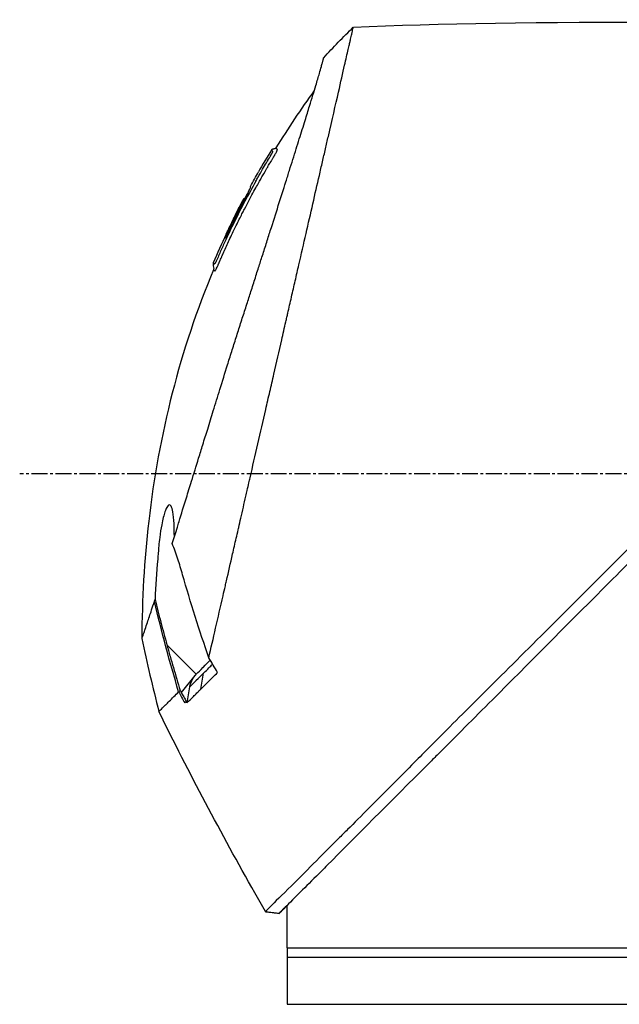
# Model space of a CAD drawing. Header units: millimetres. Extents: x 0 to 5219, y 0 to 2970.
# Tile 118 of 232: x 240 to 304, y 2064 to 2169. Entities that reach past the tile are written whole.
import ezdxf

# ---------------------------------------------------------------- set-up
doc = ezdxf.new("R2010")
doc.units = ezdxf.units.MM
doc.header["$LTSCALE"] = 0.2
doc.linetypes.add('CENTER2', pattern=[1.125, 0.75, -0.125, 0.125, -0.125])
doc.layers.add('02_Center Line', color=1, linetype='CENTER2')

# ---------------------------------------------------------------- blocks, each defined once
blk = doc.blocks.new('A$C9d85a397')
for p, q in [((-7.74, 1413.49), (-7.74, 1413.49)), ((-8.94, 1411.94), (-8.93, 1411.93)), ((-9.79, 1410.39), (-9.79, 1410.39)), ((-10.46, 1409.15), (-10.46, 1409.15)), ((-10.38, 1409.06), (-10.43, 1409.11)), ((-10.29, 1408.97), (-10.29, 1408.98)), ((-18.66, 1361.7), (-15.54, 1358.57)), ((-14.44, 1359.01), (-14.44, 1359.01)), ((-15.68, 1358.42), (-17.13, 1356.62)), ((-15.07, 1356.97), (-14.76, 1358.69)), ((-15.98, 1357.48), (-15.98, 1357.48)), ((-17.36, 1356.75), (-17.36, 1356.75)), ((-5.9, 1333), (-5.9, 1334)), ((-6.74, 1333.16), (-8.19, 1333.34)), ((-8.19, 1333.34), (-8.19, 1333.34)), ((-5.9, 1329.5), (-5.9, 1332.5)), ((-5.9, 1329.5), (84.1, 1329.5)), ((-5.9, 1329.5), (-5.9, 1323.5)), ((-5.9, 1328.5), (84.1, 1328.5)), ((-5.9, 1323.5), (84.1, 1323.5))]:
    blk.add_line(p, q)
at = {"extrusion": (0, 0, -1)}
for centre, major_axis, ratio, start_param, end_param in [((345.1, 1397.6), (366.09, -26.02), 0.042138, 3.488133, 3.909025), ((0.48, 1424.81), (7.47, 7.7), 0.120793, 4.50015, 4.924628), ((73.55, 1364.88), (45.52, 83.34), 1, 4.712389, 4.730948), ((73.55, 1364.88), (-47.06, -82.48), 1, 1.552239, 1.570796), ((48.79, 1343.69), (-61.32, 61.29), 0.000012, 6.229279, 6.245754), ((163.81, 1410.5), (44.19, -183.8), 1, 1.51817, 1.570796), ((2401.35, 2796.85), (765.25, 2704.52), 0.999799, 3.899585, 3.900232), ((9.64, 1382.72), (-29.02, -28.06), 0.006576, 0.377371, 0.391215), ((-22.59, 1353.11), (157.24, -287.66), 0.019111, 4.710355, 4.714425), ((10.44, 1381.83), (-29.37, -28.27), 0.004865, 5.887634, 5.901943), ((72.8, 1391.8), (-92.5, 175.69), 0.499327, 4.653394, 4.763255), ((331.93, 1528.58), (-133.4, 370.15), 0.996605, 4.537773, 4.543581)]:
    blk.add_ellipse(centre, major_axis=major_axis, ratio=ratio, start_param=start_param, end_param=end_param, dxfattribs=at)
for points, knots in [([(-14.21, 1360.31), (-13.74, 1362.33), (-13.24, 1364.52), (-12.62, 1367.25), (-12.53, 1367.6), (-12.41, 1368.14), (-12.37, 1368.32), (-12.11, 1369.47), (-11.91, 1370.35), (-11.56, 1371.86), (-11.43, 1372.45), (-11.23, 1373.31), (-11.16, 1373.62), (-11.07, 1374), (-11.05, 1374.08), (-10.96, 1374.48), (-10.88, 1374.82), (-10.63, 1375.92), (-10.45, 1376.7), (-10.22, 1377.69), (-10.18, 1377.89), (-10.07, 1378.37), (-10.01, 1378.64), (-9.91, 1379.08), (-9.86, 1379.26), (-9.28, 1381.81), (-8.72, 1384.25), (-8.01, 1387.34), (-7.87, 1387.97), (-7.58, 1389.22), (-7.44, 1389.83), (-7.02, 1391.67), (-6.75, 1392.88), (-6.39, 1394.41), (-6.32, 1394.73), (-6.17, 1395.37), (-6.1, 1395.69), (-5.99, 1396.18), (-5.95, 1396.33), (-5.88, 1396.64), (-5.85, 1396.79), (-5.69, 1397.5), (-5.55, 1398.07), (-5.36, 1398.94), (-5.29, 1399.23), (-5.16, 1399.81), (-5.09, 1400.09), (-4.89, 1400.95), (-4.77, 1401.52), (-4.38, 1403.19), (-4.13, 1404.3), (-3.63, 1406.46), (-3.39, 1407.52), (-2.92, 1409.59), (-2.69, 1410.59), (-2.35, 1412.05), (-2.24, 1412.53), (-2.03, 1413.47), (-1.92, 1413.93), (-1.71, 1414.83), (-1.61, 1415.28), (-1.11, 1417.45), (-0.75, 1419.02), (-0.19, 1421.48), (0.03, 1422.44), (0.36, 1423.9), (0.49, 1424.47), (0.65, 1425.14), (0.69, 1425.31), (0.74, 1425.55), (0.76, 1425.62), (0.8, 1425.82), (0.83, 1425.94), (0.9, 1426.25), (0.94, 1426.43), (1, 1426.7), (1.03, 1426.8), (1.06, 1426.92), (1.06, 1426.96), (1.09, 1427.09), (1.11, 1427.17), (1.14, 1427.28), (1.14, 1427.31), (1.14, 1427.31)], [0.000001, 0.000001, 0.000001, 0.000001, 0.87198, 0.87198, 0.998176, 0.998176, 1.064575, 1.064575, 1.41457, 1.41457, 1.596219, 1.596219, 1.693857, 1.693857, 1.719166, 1.719166, 1.837725, 1.837725, 2.111396, 2.111396, 2.182409, 2.182409, 2.276499, 2.276499, 2.337341, 2.337341, 3.162147, 3.162147, 3.373842, 3.373842, 3.579811, 3.579811, 3.984502, 3.984502, 4.09507, 4.09507, 4.202311, 4.202311, 4.255972, 4.255972, 4.304596, 4.304596, 4.486711, 4.486711, 4.581165, 4.581165, 4.673894, 4.673894, 4.859509, 4.859509, 5.231419, 5.231419, 5.60592, 5.60592, 5.979077, 5.979077, 6.165933, 6.165933, 6.351964, 6.351964, 6.539189, 6.539189, 7.288579, 7.288579, 7.860772, 7.860772, 8.290537, 8.290537, 8.451715, 8.451715, 8.522248, 8.522248, 8.654959, 8.654959, 8.889881, 8.889881, 9.06617, 9.06617, 9.132077, 9.132077, 9.362293, 9.362293, 9.592797, 9.592797, 9.592797, 9.592797]), ([(-18.09, 1372.45), (-18, 1372.73), (-17.91, 1373.02), (-17.74, 1373.59), (-17.64, 1373.89), (-17.49, 1374.38), (-17.43, 1374.58), (-17.12, 1375.6), (-16.86, 1376.44), (-16.41, 1377.88), (-16.23, 1378.47), (-15.8, 1379.86), (-15.55, 1380.68), (-15.14, 1381.98), (-15, 1382.46), (-14.68, 1383.5), (-14.5, 1384.05), (-14.13, 1385.26), (-13.93, 1385.91), (-13.5, 1387.31), (-13.27, 1388.06), (-12.76, 1389.69), (-12.5, 1390.56), (-12.15, 1391.66), (-12.08, 1391.88), (-11.86, 1392.6), (-11.7, 1393.1), (-11.38, 1394.09), (-11.23, 1394.59), (-10.91, 1395.58), (-10.75, 1396.08), (-10.43, 1397.06), (-10.27, 1397.56), (-9.97, 1398.48), (-9.82, 1398.95), (-9.6, 1399.65), (-9.52, 1399.9), (-9.28, 1400.64), (-9.13, 1401.12), (-8.84, 1402.03), (-8.7, 1402.46), (-8.41, 1403.36), (-8.26, 1403.84), (-7.96, 1404.77), (-7.82, 1405.23), (-7.09, 1407.51), (-6.54, 1409.25), (-5.89, 1411.3), (-5.77, 1411.7), (-5.52, 1412.49), (-5.39, 1412.88), (-5.04, 1414.02), (-4.81, 1414.74), (-4.38, 1416.13), (-4.17, 1416.79), (-3.81, 1417.94), (-3.66, 1418.44), (-3.25, 1419.75), (-3.03, 1420.49), (-2.69, 1421.61), (-2.57, 1422.03), (-2.38, 1422.67), (-2.31, 1422.92), (-2.21, 1423.28), (-2.17, 1423.42), (-2.13, 1423.58), (-2.12, 1423.62), (-2.07, 1423.79), (-2.05, 1423.9), (-2.01, 1424.03), (-2, 1424.07), (-2, 1424.07)], [0.000001, 0.000001, 0.000001, 0.000001, 0.11946, 0.11946, 0.241052, 0.241052, 0.321692, 0.321692, 0.643653, 0.643653, 0.858623, 0.858623, 1.144694, 1.144694, 1.308122, 1.308122, 1.494874, 1.494874, 1.708069, 1.708069, 1.951832, 1.951832, 2.230695, 2.230695, 2.303189, 2.303189, 2.46479, 2.46479, 2.625297, 2.625297, 2.787922, 2.787922, 2.946664, 2.946664, 3.08253, 3.08253, 3.156368, 3.156368, 3.305764, 3.305764, 3.43529, 3.43529, 3.579096, 3.579096, 3.721833, 3.721833, 4.292184, 4.292184, 4.435257, 4.435257, 4.578157, 4.578157, 4.862917, 4.862917, 5.148905, 5.148905, 5.393875, 5.393875, 5.822939, 5.822939, 6.144758, 6.144758, 6.385994, 6.385994, 6.566823, 6.566823, 6.63475, 6.63475, 6.873456, 6.873456, 7.112007, 7.112007, 7.112007, 7.112007]), ([(-12.82, 1402.97), (-12.8, 1403.01), (-12.77, 1403.07), (-12.73, 1403.17), (-12.72, 1403.2), (-12.7, 1403.23), (-12.69, 1403.26), (-12.61, 1403.43), (-12.57, 1403.52), (-12.57, 1403.52), (-12.57, 1403.52), (-12.55, 1403.56), (-12.55, 1403.58), (-12.36, 1404.01), (-12.16, 1404.43), (-11.97, 1404.85), (-11.85, 1405.1), (-11.73, 1405.35), (-11.61, 1405.6), (-11.47, 1405.9), (-11.33, 1406.17), (-11.21, 1406.42), (-10.98, 1406.88), (-10.79, 1407.27), (-10.62, 1407.59), (-10.55, 1407.73), (-10.48, 1407.86), (-10.43, 1407.97), (-10.22, 1408.38), (-10.1, 1408.61), (-10.07, 1408.66), (-9.92, 1408.94), (-9.77, 1409.23), (-9.62, 1409.51), (-9.48, 1409.75), (-9.35, 1410), (-9.21, 1410.24), (-8.98, 1410.67), (-8.79, 1411.01), (-8.64, 1411.27), (-8.53, 1411.47), (-8.44, 1411.62), (-8.38, 1411.72), (-8.15, 1412.13), (-8.01, 1412.36), (-7.99, 1412.41), (-7.96, 1412.44), (-7.94, 1412.47), (-7.93, 1412.51), (-7.9, 1412.56), (-7.87, 1412.6), (-7.85, 1412.64), (-7.8, 1412.73), (-7.76, 1412.79), (-7.72, 1412.85), (-7.72, 1412.86), (-7.71, 1412.88), (-7.7, 1412.89), (-7.67, 1412.93), (-7.65, 1412.97), (-7.64, 1412.99), (-7.64, 1413), (-7.63, 1413.01), (-7.62, 1413.02), (-7.62, 1413.03), (-7.61, 1413.04), (-7.6, 1413.05), (-7.6, 1413.05), (-7.6, 1413.06), (-7.6, 1413.06), (-7.57, 1413.11), (-7.54, 1413.16), (-7.52, 1413.19), (-7.45, 1413.3), (-7.41, 1413.37), (-7.39, 1413.41), (-7.38, 1413.43), (-7.36, 1413.46), (-7.34, 1413.49), (-7.33, 1413.5), (-7.32, 1413.52), (-7.32, 1413.53), (-7.31, 1413.54), (-7.31, 1413.54), (-7.31, 1413.55), (-7.3, 1413.56), (-7.29, 1413.57), (-7.28, 1413.59), (-7.27, 1413.61), (-7.26, 1413.62), (-7.25, 1413.64), (-7.25, 1413.65), (-7.24, 1413.66), (-7.22, 1413.69), (-7.21, 1413.71), (-7.2, 1413.73), (-7.19, 1413.75), (-7.16, 1413.8), (-7.13, 1413.85), (-7.11, 1413.89), (-7.08, 1413.95), (-7.05, 1414), (-7.03, 1414.04), (-7.02, 1414.07), (-7, 1414.1), (-6.99, 1414.12), (-6.98, 1414.14), (-6.98, 1414.15), (-6.97, 1414.16), (-6.97, 1414.16), (-6.97, 1414.17), (-6.97, 1414.17), (-6.96, 1414.19), (-6.95, 1414.22), (-6.94, 1414.25), (-6.93, 1414.25), (-6.93, 1414.26), (-6.93, 1414.26), (-6.93, 1414.27), (-6.93, 1414.27), (-6.93, 1414.28), (-6.93, 1414.28), (-6.92, 1414.29), (-6.92, 1414.3), (-6.92, 1414.3), (-6.92, 1414.31), (-6.92, 1414.31), (-6.92, 1414.32), (-6.95, 1414.34), (-6.97, 1414.38), (-6.99, 1414.4), (-7.01, 1414.42), (-7.03, 1414.43), (-7.03, 1414.44), (-7.04, 1414.45), (-7.05, 1414.45), (-7.05, 1414.46), (-7.06, 1414.46), (-7.06, 1414.47), (-7.07, 1414.48), (-7.07, 1414.48), (-7.08, 1414.48), (-7.08, 1414.48), (-7.08, 1414.48), (-7.08, 1414.48)], [-0.6381839, -0.6381839, -0.6381839, -0.6381839, -0.6316964, -0.6316964, -0.6316964, -0.6307456, -0.6307456, -0.6307456, -0.6250215, -0.6250215, -0.6250215, -0.6234436, -0.6234436, -0.6234436, -0.5910238, -0.5910238, -0.5910238, -0.5714286, -0.5714286, -0.5714286, -0.5584343, -0.5584343, -0.5584343, -0.5344378, -0.5344378, -0.5344378, -0.5236736, -0.5236736, -0.5236736, -0.4857143, -0.4857143, -0.4857143, -0.4628498, -0.4628498, -0.4628498, -0.4428571, -0.4428571, -0.4428571, -0.4184801, -0.4184801, -0.4184801, -0.4, -0.4, -0.4, -0.3785714, -0.3785714, -0.3785714, -0.3766324, -0.3766324, -0.3766324, -0.3736775, -0.3736775, -0.3736775, -0.3678571, -0.3678571, -0.3678571, -0.3667329, -0.3667329, -0.3667329, -0.3632653, -0.3632653, -0.3632653, -0.3617347, -0.3617347, -0.3617347, -0.3602041, -0.3602041, -0.3602041, -0.3600354, -0.3600354, -0.3600354, -0.3571429, -0.3571429, -0.3571429, -0.3517857, -0.3517857, -0.3517857, -0.3491071, -0.3491071, -0.3491071, -0.347306, -0.347306, -0.347306, -0.3464286, -0.3464286, -0.3464286, -0.3448214, -0.3448214, -0.3448214, -0.3432143, -0.3432143, -0.3432143, -0.341231, -0.341231, -0.341231, -0.34, -0.34, -0.34, -0.3357143, -0.3357143, -0.3357143, -0.3314305, -0.3314305, -0.3314305, -0.3277963, -0.3277963, -0.3277963, -0.325, -0.325, -0.325, -0.3238534, -0.3238534, -0.3238534, -0.3196429, -0.3196429, -0.3196429, -0.3186098, -0.3186098, -0.3186098, -0.3169643, -0.3169643, -0.3169643, -0.3142857, -0.3142857, -0.3142857, -0.3057284, -0.3057284, -0.3057284, -0.2625175, -0.2625175, -0.2625175, -0.2379132, -0.2379132, -0.2379132, -0.2285714, -0.2285714, -0.2285714, -0.2146659, -0.2146659, -0.2146659, -0.1843164, -0.1843164, -0.1843164, -0.1783373, -0.1783373, -0.1783373, -0.1783373]), ([(-7.08, 1414.48), (-7.09, 1414.46), (-7.1, 1414.44), (-7.14, 1414.42), (-7.16, 1414.41), (-7.2, 1414.39), (-7.22, 1414.39), (-7.27, 1414.38), (-7.31, 1414.37), (-7.38, 1414.37), (-7.42, 1414.36), (-7.48, 1414.34), (-7.5, 1414.33), (-7.53, 1414.3), (-7.55, 1414.28), (-7.56, 1414.26)], [0, 0, 0, 0, 0.00696823, 0.00696823, 0.0132767, 0.0132767, 0.01999623, 0.01999623, 0.03024169, 0.03024169, 0.04191695, 0.04191695, 0.04845969, 0.04845969, 0.05587781, 0.05587781, 0.05587781, 0.05587781]), ([(-9.2, 1410.97), (-9.13, 1411.1), (-9.06, 1411.23), (-8.99, 1411.36), (-8.63, 1411.99), (-8.33, 1412.5), (-8.09, 1412.9), (-7.93, 1413.18), (-7.79, 1413.41), (-7.69, 1413.58)], [0.53854069, 0.53854069, 0.53854069, 0.53854069, 0.54601158, 0.54601158, 0.54601158, 0.58414804, 0.58414804, 0.58414804, 0.6113952, 0.6113952, 0.6113952, 0.6113952]), ([(-7.69, 1413.58), (-7.67, 1413.61), (-7.65, 1413.63), (-7.64, 1413.66), (-7.55, 1413.8), (-7.51, 1413.88), (-7.49, 1413.91), (-7.49, 1413.92), (-7.47, 1413.95), (-7.46, 1413.99), (-7.45, 1413.99), (-7.45, 1413.99), (-7.45, 1414), (-7.44, 1414.02), (-7.43, 1414.03), (-7.43, 1414.05), (-7.42, 1414.06), (-7.42, 1414.08), (-7.41, 1414.09), (-7.41, 1414.09), (-7.41, 1414.09), (-7.41, 1414.09), (-7.41, 1414.09), (-7.41, 1414.09), (-7.41, 1414.1), (-7.41, 1414.1), (-7.41, 1414.1), (-7.41, 1414.11), (-7.41, 1414.11), (-7.41, 1414.11), (-7.41, 1414.11), (-7.41, 1414.12), (-7.42, 1414.12), (-7.42, 1414.12), (-7.42, 1414.12), (-7.42, 1414.13), (-7.42, 1414.13), (-7.42, 1414.13), (-7.43, 1414.13), (-7.43, 1414.13), (-7.43, 1414.13), (-7.43, 1414.14), (-7.44, 1414.14), (-7.44, 1414.14), (-7.45, 1414.15), (-7.45, 1414.15), (-7.45, 1414.15), (-7.46, 1414.16), (-7.47, 1414.16), (-7.47, 1414.17), (-7.47, 1414.17), (-7.48, 1414.18), (-7.49, 1414.19), (-7.5, 1414.2), (-7.51, 1414.21), (-7.52, 1414.22), (-7.52, 1414.22), (-7.52, 1414.22), (-7.53, 1414.23), (-7.54, 1414.24), (-7.55, 1414.25), (-7.56, 1414.26), (-7.56, 1414.26), (-7.56, 1414.26), (-7.56, 1414.26), (-7.56, 1414.26), (-7.56, 1414.26)], [0.6113952, 0.6113952, 0.6113952, 0.6113952, 0.6163655, 0.6163655, 0.6163655, 0.6428571, 0.6428571, 0.6428571, 0.6462054, 0.6462054, 0.6462054, 0.6466888, 0.6466888, 0.6466888, 0.6495536, 0.6495536, 0.6495536, 0.6529018, 0.6529018, 0.6529018, 0.6534468, 0.6534468, 0.6534468, 0.6545759, 0.6545759, 0.6545759, 0.65625, 0.65625, 0.65625, 0.6595982, 0.6595982, 0.6595982, 0.6629464, 0.6629464, 0.6629464, 0.6668565, 0.6668565, 0.6668565, 0.6696429, 0.6696429, 0.6696429, 0.6763393, 0.6763393, 0.6763393, 0.6830357, 0.6830357, 0.6830357, 0.6964286, 0.6964286, 0.6964286, 0.7071219, 0.7071219, 0.7071219, 0.75, 0.75, 0.75, 0.7544493, 0.7544493, 0.7544493, 0.7766834, 0.7766834, 0.7766834, 0.7989284, 0.7989284, 0.7989284, 0.8029565, 0.8029565, 0.8029565, 0.8029565]), ([(-9.2, 1410.97), (-10, 1409.55), (-10.76, 1408.1), (-11.85, 1405.91), (-12.2, 1405.17), (-12.71, 1404.05), (-12.88, 1403.68), (-13.13, 1403.12), (-13.21, 1402.93), (-13.33, 1402.65), (-13.38, 1402.55), (-13.43, 1402.44), (-13.44, 1402.41), (-13.48, 1402.34), (-13.5, 1402.3), (-13.52, 1402.25), (-13.53, 1402.23), (-13.55, 1402.2), (-13.55, 1402.19), (-13.56, 1402.19)], [0, 0, 0, 0, 0.4895494, 0.4895494, 0.7349123, 0.7349123, 0.8575971, 0.8575971, 0.9189278, 0.9189278, 0.9500754, 0.9500754, 0.9597588, 0.9597588, 0.9764516, 0.9764516, 0.986508, 0.986508, 0.9974152, 0.9974152, 0.9974152, 0.9974152]), ([(-12.44, 1404.89), (-12.16, 1405.51), (-11.86, 1406.12), (-11.27, 1407.33), (-10.96, 1407.93), (-10.55, 1408.72), (-10.49, 1408.84), (-10.34, 1409.13), (-10.26, 1409.28), (-10.12, 1409.56), (-10.05, 1409.7), (-9.92, 1409.97), (-9.86, 1410.09), (-9.78, 1410.28), (-9.76, 1410.33), (-9.76, 1410.37), (-9.77, 1410.37), (-9.78, 1410.38), (-9.79, 1410.39), (-9.79, 1410.39)], [0, 0, 0, 0, 0.2033457, 0.2033457, 0.4054893, 0.4054893, 0.4711803, 0.4711803, 0.537522, 0.537522, 0.6072062, 0.6072062, 0.6950472, 0.6950472, 0.7818922, 0.7818922, 0.8436322, 0.8436322, 0.9566964, 0.9566964, 0.9566964, 0.9566964]), ([(-10.46, 1409.15), (-10.46, 1409.14), (-10.45, 1409.13), (-10.43, 1409.12), (-10.43, 1409.12), (-10.43, 1409.11), (-10.43, 1409.11), (-10.44, 1409.09), (-10.45, 1409.07), (-10.47, 1409.02), (-10.48, 1408.99), (-10.51, 1408.93), (-10.53, 1408.9), (-10.57, 1408.81), (-10.6, 1408.76), (-10.76, 1408.45), (-10.85, 1408.28), (-11.48, 1407.06), (-11.99, 1406), (-12.49, 1404.94)], [0, 0, 0, 0, 0.2014667, 0.2014667, 0.2163534, 0.2163534, 0.2235204, 0.2235204, 0.23705, 0.23705, 0.2500366, 0.2500366, 0.2610139, 0.2610139, 0.2818391, 0.2818391, 0.3061493, 0.3061493, 0.4559018, 0.4559018, 0.4559018, 0.4559018]), ([(-12.38, 1405.31), (-12.34, 1405.38), (-12.3, 1405.47), (-12.18, 1405.73), (-12.09, 1405.9), (-11.96, 1406.18), (-11.91, 1406.27), (-11.77, 1406.56), (-11.69, 1406.73), (-11.23, 1407.66), (-10.85, 1408.41), (-10.46, 1409.15)], [0.2755532, 0.2755532, 0.2755532, 0.2755532, 0.2850415, 0.2850415, 0.2995323, 0.2995323, 0.3067321, 0.3067321, 0.3211833, 0.3211833, 0.3801221, 0.3801221, 0.3801221, 0.3801221]), ([(-11.76, 1406.58), (-11.71, 1406.68), (-11.61, 1406.89), (-11.15, 1407.82), (-10.81, 1408.48), (-10.46, 1409.15)], [-0.3089, -0.3089, -0.3089, -0.3089, -0.2247493, -0.2247493, 0, 0, 0, 0]), ([(-10.05, 1409.69), (-10.06, 1409.68), (-10.07, 1409.67), (-10.14, 1409.53), (-10.21, 1409.39), (-10.31, 1409.18), (-10.34, 1409.12), (-10.38, 1409.06)], [0.10468466, 0.10468466, 0.10468466, 0.10468466, 0.10797961, 0.10797961, 0.13839286, 0.13839286, 0.15095897, 0.15095897, 0.15095897, 0.15095897]), ([(-13.23, 1402.03), (-13.23, 1402.04), (-13.23, 1402.04), (-13.22, 1402.05), (-13.21, 1402.08), (-13.2, 1402.11), (-13.18, 1402.15), (-13.15, 1402.21), (-13.13, 1402.25), (-13.12, 1402.28), (-13.11, 1402.3), (-13.1, 1402.32), (-13.1, 1402.34), (-13.09, 1402.34), (-13.09, 1402.35), (-13.09, 1402.35), (-13.09, 1402.36), (-13.08, 1402.36), (-13.08, 1402.37), (-13.08, 1402.38), (-13.07, 1402.39), (-13.07, 1402.4), (-13.06, 1402.42), (-13.05, 1402.44), (-13.04, 1402.46), (-13.03, 1402.48), (-13.02, 1402.5), (-13.01, 1402.52), (-12.98, 1402.61), (-12.94, 1402.69), (-12.9, 1402.77), (-12.89, 1402.81), (-12.87, 1402.86), (-12.84, 1402.92), (-12.84, 1402.93), (-12.83, 1402.94), (-12.83, 1402.94), (-12.83, 1402.96), (-12.82, 1402.96), (-12.82, 1402.97), (-12.82, 1402.97), (-12.82, 1402.97), (-12.82, 1402.97)], [-0.66514195, -0.66514195, -0.66514195, -0.66514195, -0.66455586, -0.66455586, -0.66455586, -0.66183036, -0.66183036, -0.66183036, -0.65848214, -0.65848214, -0.65848214, -0.65680804, -0.65680804, -0.65680804, -0.65638951, -0.65638951, -0.65638951, -0.65597098, -0.65597098, -0.65597098, -0.65513393, -0.65513393, -0.65513393, -0.65351626, -0.65351626, -0.65351626, -0.65178571, -0.65178571, -0.65178571, -0.64508929, -0.64508929, -0.64508929, -0.64174107, -0.64174107, -0.64174107, -0.64037359, -0.64037359, -0.64037359, -0.63839286, -0.63839286, -0.63839286, -0.63818395, -0.63818395, -0.63818395, -0.63818395]), ([(-13.73, 1402.29), (-13.74, 1402.26), (-13.75, 1402.23), (-13.76, 1402.17), (-13.76, 1402.14), (-13.75, 1402.06), (-13.74, 1402.01), (-13.71, 1401.87), (-13.68, 1401.77), (-13.69, 1401.62), (-13.7, 1401.59), (-13.71, 1401.55)], [0.00004944, 0.00004944, 0.00004944, 0.00004944, 0.00905919, 0.00905919, 0.01879779, 0.01879779, 0.03294906, 0.03294906, 0.06376675, 0.06376675, 0.07528968, 0.07528968, 0.07528968, 0.07528968]), ([(-13.73, 1402.29), (-13.73, 1402.29), (-13.73, 1402.29), (-13.73, 1402.29), (-13.73, 1402.29), (-13.73, 1402.28), (-13.72, 1402.27), (-13.71, 1402.26), (-13.7, 1402.25), (-13.69, 1402.24), (-13.68, 1402.23), (-13.68, 1402.22), (-13.67, 1402.21), (-13.66, 1402.2), (-13.65, 1402.2), (-13.63, 1402.19), (-13.63, 1402.19), (-13.63, 1402.19), (-13.63, 1402.19), (-13.63, 1402.19), (-13.62, 1402.18), (-13.62, 1402.18), (-13.6, 1402.18), (-13.59, 1402.18), (-13.59, 1402.18), (-13.59, 1402.18), (-13.59, 1402.18), (-13.59, 1402.18), (-13.58, 1402.18), (-13.59, 1402.15), (-13.56, 1402.18), (-13.56, 1402.18), (-13.56, 1402.19), (-13.56, 1402.19)], [0.1904669, 0.1904669, 0.1904669, 0.1904669, 0.1946998, 0.1946998, 0.1946998, 0.2185366, 0.2185366, 0.2185366, 0.2401138, 0.2401138, 0.2401138, 0.25, 0.25, 0.25, 0.2746433, 0.2746433, 0.2746433, 0.275, 0.275, 0.275, 0.284375, 0.284375, 0.284375, 0.29375, 0.29375, 0.29375, 0.2960651, 0.2960651, 0.2960651, 0.3063403, 0.3063403, 0.3063403, 0.3071483, 0.3071483, 0.3071483, 0.3071483]), ([(-13.43, 1401.62), (-13.41, 1401.65), (-13.4, 1401.69), (-13.38, 1401.72), (-13.32, 1401.84), (-13.27, 1401.96), (-13.23, 1402.03), (-13.23, 1402.03), (-13.23, 1402.03), (-13.23, 1402.03)], [-0.67857143, -0.67857143, -0.67857143, -0.67857143, -0.67563925, -0.67563925, -0.67563925, -0.66517857, -0.66517857, -0.66517857, -0.66514195, -0.66514195, -0.66514195, -0.66514195]), ([(-13.71, 1401.55), (-17.26, 1393.07), (-19.54, 1383.97), (-21.07, 1370.7), (-21.31, 1366.52), (-21.32, 1362.35)], [0, 0, 0, 0, 2.758267, 2.758267, 4.009408, 4.009408, 4.009408, 4.009408]), ([(-13.71, 1401.55), (-13.71, 1401.55), (-13.71, 1401.55), (-13.71, 1401.55), (-13.71, 1401.55), (-13.7, 1401.54), (-13.7, 1401.54), (-13.69, 1401.53), (-13.69, 1401.53), (-13.69, 1401.53), (-13.68, 1401.52), (-13.67, 1401.51), (-13.66, 1401.5), (-13.65, 1401.49), (-13.64, 1401.48), (-13.64, 1401.48), (-13.62, 1401.46), (-13.61, 1401.45), (-13.6, 1401.44), (-13.6, 1401.44), (-13.6, 1401.44), (-13.6, 1401.44), (-13.6, 1401.44), (-13.6, 1401.44), (-13.59, 1401.43), (-13.59, 1401.43), (-13.59, 1401.43), (-13.59, 1401.43), (-13.58, 1401.42), (-13.57, 1401.42), (-13.57, 1401.42), (-13.57, 1401.41), (-13.57, 1401.41), (-13.57, 1401.41), (-13.56, 1401.41), (-13.56, 1401.41), (-13.56, 1401.41), (-13.56, 1401.41), (-13.56, 1401.41), (-13.56, 1401.41), (-13.56, 1401.41), (-13.56, 1401.42), (-13.56, 1401.42), (-13.55, 1401.42), (-13.55, 1401.42), (-13.55, 1401.42), (-13.55, 1401.42), (-13.55, 1401.42), (-13.54, 1401.42), (-13.54, 1401.43), (-13.53, 1401.43), (-13.52, 1401.46), (-13.52, 1401.46), (-13.51, 1401.48), (-13.5, 1401.49), (-13.48, 1401.52), (-13.46, 1401.57), (-13.43, 1401.62)], [-0.8424131, -0.8424131, -0.8424131, -0.8424131, -0.8361277, -0.8361277, -0.8361277, -0.7959166, -0.7959166, -0.7959166, -0.7857143, -0.7857143, -0.7857143, -0.7650972, -0.7650972, -0.7650972, -0.7397959, -0.7397959, -0.7397959, -0.7152592, -0.7152592, -0.7152592, -0.7135569, -0.7135569, -0.7135569, -0.7068916, -0.7068916, -0.7068916, -0.70606, -0.70606, -0.70606, -0.7010621, -0.7010621, -0.7010621, -0.6985631, -0.6985631, -0.6985631, -0.6973136, -0.6973136, -0.6973136, -0.6969517, -0.6969517, -0.6969517, -0.6960641, -0.6960641, -0.6960641, -0.6934402, -0.6934402, -0.6934402, -0.691691, -0.691691, -0.691691, -0.6873178, -0.6873178, -0.6873178, -0.6847598, -0.6847598, -0.6847598, -0.6785714, -0.6785714, -0.6785714, -0.6785714]), ([(37.48, 1379.03), (37.21, 1378.76), (36.96, 1378.52), (36.34, 1377.89), (36.05, 1377.6), (35.19, 1376.75), (34.62, 1376.18), (32.91, 1374.46), (31.77, 1373.32), (28.36, 1369.91), (26.11, 1367.66), (18.77, 1360.33), (14.54, 1356.14), (10.52, 1352.11), (9.97, 1351.56), (8.9, 1350.48), (8.36, 1349.94), (6.45, 1348.02), (5.19, 1346.73), (3.58, 1345.12), (3.19, 1344.74), (2.01, 1343.55), (1.25, 1342.79), (0.2, 1341.74), (-0.12, 1341.42), (-1.01, 1340.53), (-1.57, 1339.97), (-3.03, 1338.51), (-3.87, 1337.64), (-5.76, 1335.77), (-6.67, 1334.88), (-7.58, 1333.97), (-7.81, 1333.73), (-8.04, 1333.5), (-8.1, 1333.44), (-8.14, 1333.39), (-8.15, 1333.38), (-8.16, 1333.37), (-8.17, 1333.36), (-8.18, 1333.35), (-8.18, 1333.35), (-8.18, 1333.35), (-8.19, 1333.35), (-8.19, 1333.34), (-8.19, 1333.34), (-8.19, 1333.34), (-8.19, 1333.34), (-8.19, 1333.34)], [0, 0, 0, 0, 0.115596, 0.115596, 0.212113, 0.212113, 0.405093, 0.405093, 0.790972, 0.790972, 1.563393, 1.563393, 3.332159, 3.332159, 3.60987, 3.60987, 3.890806, 3.890806, 4.623507, 4.623507, 4.856845, 4.856845, 5.35641, 5.35641, 5.576842, 5.576842, 5.990665, 5.990665, 6.711546, 6.711546, 7.79125, 7.79125, 8.330789, 8.330789, 8.599474, 8.599474, 8.666532, 8.666532, 8.716444, 8.716444, 8.791539, 8.791539, 8.829086, 8.829086, 8.847858, 8.847858, 8.871461, 8.871461, 8.871461, 8.871461]), ([(38.47, 1378.35), (37.7, 1377.61), (36.94, 1376.86), (35.26, 1375.22), (34.35, 1374.32), (31.5, 1371.49), (29.56, 1369.55), (23.64, 1363.62), (19.69, 1359.64), (13.94, 1353.88), (12.01, 1351.95), (9.84, 1349.77), (9.53, 1349.46), (5.04, 1344.96), (1.24, 1341.17), (-1.83, 1338.08), (-2.03, 1337.88), (-2.97, 1336.92), (-3.66, 1336.24), (-5.04, 1334.86), (-5.67, 1334.23), (-6.3, 1333.59), (-6.46, 1333.43), (-6.63, 1333.27), (-6.67, 1333.23), (-6.71, 1333.19), (-6.72, 1333.18), (-6.73, 1333.17), (-6.73, 1333.17), (-6.73, 1333.16), (-6.73, 1333.16), (-6.74, 1333.16), (-6.74, 1333.16), (-6.74, 1333.16), (-6.74, 1333.16), (-6.74, 1333.16)], [-7.620463, -7.620463, -7.620463, -7.620463, -7.336805, -7.336805, -6.999081, -6.999081, -6.270272, -6.270272, -4.749597, -4.749597, -3.95115, -3.95115, -3.814973, -3.814973, -1.971605, -1.971605, -1.846597, -1.846597, -1.347406, -1.347406, -0.675491, -0.675491, -0.339165, -0.339165, -0.169556, -0.169556, -0.084774, -0.084774, -0.042597, -0.042597, -0.021599, -0.021599, -0.011128, -0.011128, -0.000028, -0.000028, -0.000028, -0.000028]), ([(-17.87, 1373.16), (-17.87, 1373.8), (-17.88, 1374.26), (-17.92, 1375.04), (-17.96, 1375.48), (-18.08, 1376.09), (-18.14, 1376.3), (-18.28, 1376.53), (-18.36, 1376.58), (-18.48, 1376.54), (-18.57, 1376.48), (-18.75, 1376.15), (-18.81, 1376), (-18.93, 1375.64), (-18.99, 1375.45), (-19.1, 1374.99), (-19.16, 1374.72), (-19.29, 1374.02), (-19.36, 1373.57), (-19.51, 1372.45), (-19.55, 1371.89), (-19.6, 1371.25), (-19.62, 1371.02), (-19.75, 1369.37), (-19.84, 1367.99), (-19.92, 1366.52)], [-1.705013, -1.705013, -1.705013, -1.705013, -1.556708, -1.556708, -1.329106, -1.329106, -1.145925, -1.145925, -0.996981, -0.996981, -0.898581, -0.898581, -0.842466, -0.842466, -0.790237, -0.790237, -0.729818, -0.729818, -0.639276, -0.639276, -0.510567, -0.510567, -0.441089, -0.441089, -0.000001, -0.000001, -0.000001, -0.000001]), ([(-16.99, 1369.13), (-17.15, 1369.69), (-17.32, 1370.25), (-17.69, 1371.36), (-17.89, 1371.91), (-18.09, 1372.45)], [0.000001, 0.000001, 0.000001, 0.000001, 0.1746079, 0.1746079, 0.3493254, 0.3493254, 0.3493254, 0.3493254]), ([(-14.21, 1360.31), (-14.69, 1361.72), (-15.18, 1363.21), (-16.12, 1366.19), (-16.58, 1367.7), (-16.99, 1369.13)], [0.000001, 0.000001, 0.000001, 0.000001, 0.4445869, 0.4445869, 0.8865288, 0.8865288, 0.8865288, 0.8865288]), ([(-21.32, 1362.35), (-21.32, 1362.35), (-21.32, 1362.35), (-21.32, 1362.35), (-21.32, 1362.36), (-21.29, 1362.42), (-21.25, 1362.54), (-21.24, 1362.56), (-21.23, 1362.58), (-21.23, 1362.6), (-21.17, 1362.75), (-21.1, 1362.95), (-21.04, 1363.12), (-21.01, 1363.21), (-20.99, 1363.29), (-20.96, 1363.36), (-20.89, 1363.57), (-20.81, 1363.81), (-20.72, 1364.08), (-20.59, 1364.46), (-20.44, 1364.9), (-20.28, 1365.4), (-20.19, 1365.69), (-20.09, 1365.99), (-19.99, 1366.31)], [-0.9997805, -0.9997805, -0.9997805, -0.9997805, -0.9852531, -0.9852531, -0.9852531, -0.7801742, -0.7801742, -0.7801742, -0.75, -0.75, -0.75, -0.5788911, -0.5788911, -0.5788911, -0.5, -0.5, -0.5, -0.3424334, -0.3424334, -0.3424334, -0.1230002, -0.1230002, -0.1230002, 0, 0, 0, 0]), ([(-19.99, 1366.31), (-19.98, 1366.34), (-19.97, 1366.37), (-19.94, 1366.45), (-19.93, 1366.49), (-19.92, 1366.52)], [-0.04707166, -0.04707166, -0.04707166, -0.04707166, -0.02156687, -0.02156687, -0.00000099, -0.00000099, -0.00000099, -0.00000099]), ([(-19.92, 1366.52), (-19.72, 1365.72), (-19.52, 1364.91), (-19.1, 1363.3), (-18.88, 1362.5), (-18.66, 1361.7)], [0.000001, 0.000001, 0.000001, 0.000001, 0.2490275, 0.2490275, 0.498054, 0.498054, 0.498054, 0.498054]), ([(-18.66, 1361.7), (-18.64, 1361.61), (-18.61, 1361.51), (-18.55, 1361.3), (-18.52, 1361.2), (-18.44, 1360.89), (-18.38, 1360.69), (-18.21, 1360.08), (-18.09, 1359.68), (-17.74, 1358.46), (-17.5, 1357.66), (-17.26, 1356.85)], [-0.5086362, -0.5086362, -0.5086362, -0.5086362, -0.4739534, -0.4739534, -0.441906, -0.441906, -0.3787937, -0.3787937, -0.2524889, -0.2524889, -0.000008, -0.000008, -0.000008, -0.000008]), ([(-15.54, 1358.57), (-15.32, 1358.79), (-15.09, 1359.02), (-14.84, 1359.27), (-14.83, 1359.28), (-14.82, 1359.29), (-14.81, 1359.3), (-14.49, 1359.62), (-14.23, 1359.88), (-14.05, 1360.06)], [0, 0, 0, 0, 0.2423045, 0.2423045, 0.2423045, 0.25, 0.25, 0.25, 0.4698867, 0.4698867, 0.4698867, 0.4698867]), ([(-14.76, 1358.69), (-14.68, 1358.77), (-14.54, 1358.91), (-14.32, 1359.12), (-14.16, 1359.28), (-14.02, 1359.42), (-13.91, 1359.53), (-13.9, 1359.55), (-13.89, 1359.56), (-13.87, 1359.57), (-13.85, 1359.59), (-13.83, 1359.61), (-13.8, 1359.64)], [-1, -1, -1, -1, -0.75, -0.75, -0.75, -0.5269223, -0.5269223, -0.5269223, -0.5, -0.5, -0.5, -0.441661, -0.441661, -0.441661, -0.441661]), ([(-16.24, 1357.22), (-16.02, 1357.44), (-15.79, 1357.67), (-15.55, 1357.91), (-15.54, 1357.92), (-15.54, 1357.92), (-15.54, 1357.92), (-15.29, 1358.16), (-15.03, 1358.43), (-14.76, 1358.69)], [-1, -1, -1, -1, -0.5031772, -0.5031772, -0.5031772, -0.5, -0.5, -0.5, 0, 0, 0, 0]), ([(-16.24, 1357.22), (-16.23, 1357.27), (-16.19, 1357.52), (-15.93, 1358.06), (-15.81, 1358.25), (-15.68, 1358.42)], [0.00000226, 0.00000226, 0.00000226, 0.00000226, 0.01532774, 0.01532774, 0.02361868, 0.02361868, 0.02361868, 0.02361868]), ([(-15.68, 1358.42), (-15.67, 1358.43), (-15.66, 1358.43), (-15.65, 1358.45), (-15.65, 1358.45), (-15.63, 1358.47), (-15.62, 1358.49), (-15.59, 1358.51), (-15.58, 1358.53), (-15.57, 1358.54), (-15.56, 1358.55), (-15.55, 1358.56), (-15.54, 1358.57), (-15.54, 1358.57)], [0.000001, 0.000001, 0.000001, 0.000001, 0.00272697, 0.00272697, 0.00542648, 0.00542648, 0.01073802, 0.01073802, 0.01585747, 0.01585747, 0.01837058, 0.01837058, 0.02084972, 0.02084972, 0.02084972, 0.02084972]), ([(-15.07, 1356.97), (-14.81, 1357.23), (-14.54, 1357.5), (-13.94, 1358.1), (-13.61, 1358.42), (-13.28, 1358.75)], [0, 0, 0, 0, 0.2242367, 0.2242367, 0.4651784, 0.4651784, 0.4651784, 0.4651784]), ([(-17.26, 1356.85), (-17.24, 1356.81), (-17.22, 1356.77), (-17.17, 1356.69), (-17.15, 1356.66), (-17.13, 1356.62)], [-0.02701964, -0.02701964, -0.02701964, -0.02701964, -0.01351028, -0.01351028, -0.000001, -0.000001, -0.000001, -0.000001]), ([(-16.53, 1355.54), (-16.47, 1355.81), (-16.42, 1356.11), (-16.33, 1356.65), (-16.28, 1356.97), (-16.24, 1357.22)], [0.000001, 0.000001, 0.000001, 0.000001, 0.083636, 0.083636, 0.1696312, 0.1696312, 0.1696312, 0.1696312]), ([(-16.53, 1355.54), (-16.31, 1355.75), (-16.08, 1355.97), (-15.72, 1356.33), (-15.59, 1356.46), (-15.4, 1356.65), (-15.34, 1356.71), (-15.24, 1356.81), (-15.21, 1356.84), (-15.16, 1356.89), (-15.14, 1356.91), (-15.1, 1356.94), (-15.09, 1356.96), (-15.07, 1356.97)], [0.000001, 0.000001, 0.000001, 0.000001, 0.2318332, 0.2318332, 0.3483456, 0.3483456, 0.40613, 0.40613, 0.4349144, 0.4349144, 0.4492809, 0.4492809, 0.4664527, 0.4664527, 0.4664527, 0.4664527]), ([(-19.51, 1354.6), (-19.51, 1354.6), (-19.51, 1354.6), (-19.5, 1354.61), (-19.49, 1354.62), (-19.48, 1354.63), (-19.47, 1354.64), (-19.43, 1354.67), (-19.39, 1354.72), (-19.33, 1354.78), (-19.21, 1354.89), (-19.04, 1355.06), (-18.81, 1355.3), (-18.8, 1355.3), (-18.8, 1355.31), (-18.79, 1355.31), (-18.56, 1355.54), (-18.28, 1355.83), (-17.92, 1356.19), (-17.76, 1356.35), (-17.59, 1356.52), (-17.41, 1356.7)], [0.0000758, 0.0000758, 0.0000758, 0.0000758, 0.0768214, 0.0768214, 0.0768214, 0.1521768, 0.1521768, 0.1521768, 0.2988063, 0.2988063, 0.2988063, 0.5714286, 0.5714286, 0.5714286, 0.5782623, 0.5782623, 0.5782623, 0.8701763, 0.8701763, 0.8701763, 1, 1, 1, 1]), ([(-17.13, 1356.62), (-17.04, 1356.46), (-16.95, 1356.31), (-16.78, 1356), (-16.69, 1355.84), (-16.61, 1355.68)], [-0.1067409, -0.1067409, -0.1067409, -0.1067409, -0.0533713, -0.0533713, -0.0000018, -0.0000018, -0.0000018, -0.0000018]), ([(-16.61, 1355.68), (-16.59, 1355.66), (-16.58, 1355.64), (-16.55, 1355.59), (-16.54, 1355.56), (-16.53, 1355.54)], [-0.01682573, -0.01682573, -0.01682573, -0.01682573, -0.00841337, -0.00841337, -0.00000101, -0.00000101, -0.00000101, -0.00000101]), ([(-6.74, 1333.16), (-6.74, 1333.16), (-6.72, 1333.17), (-6.6, 1333.29), (-6.33, 1333.56), (-5.9, 1334)], [-8.6028048, -8.6028048, -8.6028048, -8.6028048, -8.4195703, -8.4195703, -7.7286267, -7.7286267, -7.7286267, -7.7286267]), ([(-5.9, 1332.5), (-5.9, 1332.56), (-5.9, 1332.63), (-5.9, 1332.75), (-5.9, 1332.81), (-5.9, 1332.9), (-5.9, 1332.94), (-5.9, 1332.99), (-5.9, 1333), (-5.9, 1333)], [0, 0, 0, 0, 0.0188345, 0.0188345, 0.037669, 0.037669, 0.0565035, 0.0565035, 0.075338, 0.075338, 0.075338, 0.075338])]:
    blk.add_open_spline(points, degree=3, knots=knots)
for points in [[(-3, 1420.58), (-4.44, 1418.6), (-5.8, 1416.56), (-7.08, 1414.48)], [(-7.56, 1414.26), (-8.03, 1413.49), (-8.49, 1412.72), (-8.94, 1411.94)], [(-7.56, 1414.26), (-7.56, 1414.26), (-7.56, 1414.26), (-7.56, 1414.26)], [(-7.97, 1413.1), (-7.98, 1413.1), (-7.98, 1413.09), (-7.98, 1413.09)], [(-12.38, 1405.31), (-12.85, 1404.31), (-13.3, 1403.3), (-13.73, 1402.29)], [(-21.32, 1362.35), (-20.77, 1359.75), (-20.17, 1357.17), (-19.51, 1354.6)], [(-8.19, 1333.34), (-7.7, 1333.28), (-7.22, 1333.22), (-6.74, 1333.16)]]:
    blk.add_open_spline(points, degree=3)
at = {"layer": '02_Center Line', "ltscale": 11.288275}
blk.add_line((220.11, 1379.85), (-34.3, 1379.85), dxfattribs=at)

msp = doc.modelspace()

# ---------------------------------------------------------------- block references
msp.add_blockref('A$C9d85a397', (274.157, 740.896))

doc.saveas('drawing.dxf')
